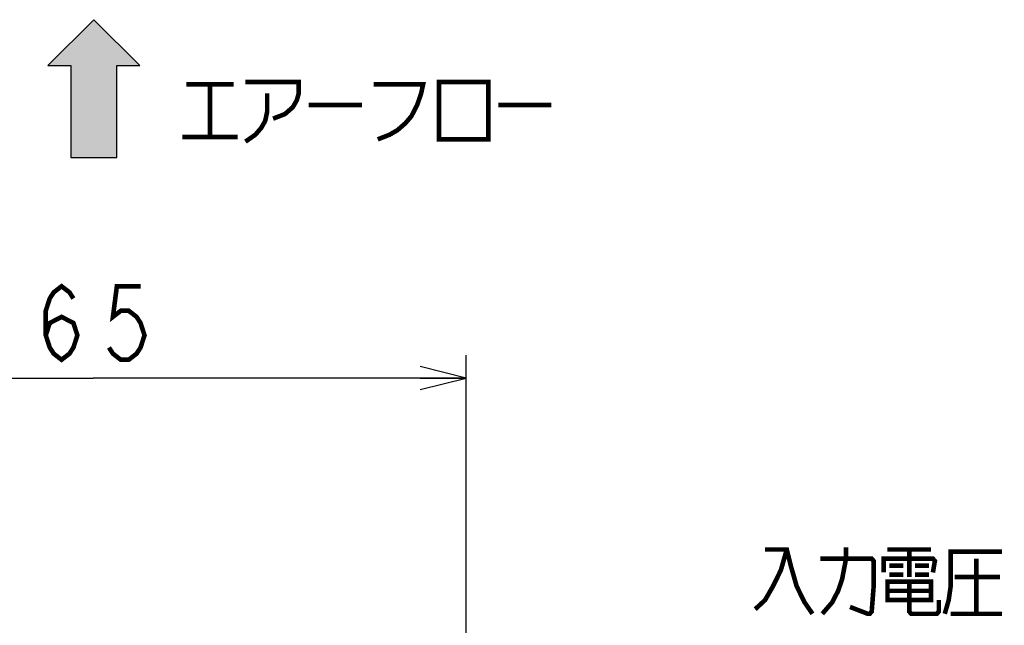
# Model space of a CAD drawing. Extents: x 58 to 816, y 33 to 569.
# Tile 14 of 24: x 432 to 517, y 452 to 505. Entities that reach past the tile are written whole.
import ezdxf

# ---------------------------------------------------------------- set-up
doc = ezdxf.new("R2010")
doc.units = 0
doc.header["$LTSCALE"] = 46.2
doc.layers.get('0').update_dxf_attribs({"linetype": 'CONTINUOUS'})
doc.layers.add('ALL_NOTE', color=7, linetype='CONTINUOUS')
doc.dimstyles.get("Standard").update_dxf_attribs({"dimtxt": 2.5, "dimasz": 2.5, "dimexe": 1.25, "dimexo": 0.625, "dimtad": 1, "dimcen": 2.5, "dimazin": 3, "dimtfac": 1, "dimtmove": 0, "dimatfit": 3})

# ---------------------------------------------------------------- blocks, each defined once
blk = doc.blocks.new('_OPEN')
at = {"color": 0, "linetype": 'BYBLOCK'}
for p, q in [((0, 0), (-1, 0.25)), ((-1, -0.25), (0, 0)), ((-1, 0), (0, 0))]:
    blk.add_line(p, q, dxfattribs=at)
blk = doc.blocks.new('*D13')
at = {"color": 2, "linetype": 'CONTINUOUS'}
for p, q in [((405.5, 450.53), (405.5, 476)), ((470.5, 450.83), (470.5, 476)), ((405.5, 474), (438, 474)), ((470.5, 474), (438, 474))]:
    blk.add_line(p, q, dxfattribs=at)
at = {"color": 2, "linetype": 'CONTINUOUS', "xscale": 4, "yscale": 4, "zscale": 4, "rotation": 180}
blk.add_blockref('_OPEN', (405.5, 474), dxfattribs=at)
at = {"color": 2, "linetype": 'CONTINUOUS', "xscale": 4, "yscale": 4, "zscale": 4}
blk.add_blockref('_OPEN', (470.5, 474), dxfattribs=at)
blk = doc.blocks.new('ARROW_BL0', base_point=(438.06, 499.207))
at = {"color": 7, "linetype": 'CONTINUOUS'}
for p, q in [((438.06, 505.207), (434.06, 501.207)), ((442.06, 501.207), (438.06, 505.207)), ((434.06, 501.207), (436.06, 501.207)), ((436.06, 501.207), (436.06, 493.207)), ((440.06, 493.207), (440.06, 501.207)), ((440.06, 501.207), (442.06, 501.207)), ((436.06, 493.207), (440.06, 493.207))]:
    blk.add_line(p, q, dxfattribs=at)
for points in [[(434.06, 501.207), (438.06, 505.207), (436.06, 501.207)], [(438.06, 505.207), (440.06, 493.207), (436.06, 501.207)], [(440.06, 493.207), (438.06, 505.207), (440.06, 501.207)], [(438.06, 505.207), (442.06, 501.207), (440.06, 501.207)], [(440.06, 493.207), (436.06, 493.207), (436.06, 501.207)]]:
    blk.add_solid(points, dxfattribs=at)

msp = doc.modelspace()

# ---------------------------------------------------------------- linework, layer by layer
at = {"color": 2, "linetype": 'CONTINUOUS', "const_width": 0.4}
for points in [[(446.105, 499.591), (450.233, 499.591)], [(448.169, 499.591), (448.169, 494.991)], [(451.265, 499.791), (455.909, 499.791), (455.909, 498.791), (455.737, 498.191), (455.393, 497.591), (454.705, 496.991), (453.673, 496.591)], [(462.445, 499.591), (466.745, 499.591), (466.573, 498.791), (466.229, 497.791), (465.713, 496.791), (465.197, 496.191), (464.509, 495.591), (463.821, 495.191), (462.789, 494.791)], [(468.121, 499.791), (468.121, 494.791), (472.421, 494.791), (472.421, 499.791), (468.121, 499.791)], [(453.157, 498.791), (453.157, 497.191), (452.985, 496.391), (452.641, 495.791), (452.125, 495.191), (451.265, 494.591)], [(456.769, 497.791), (461.413, 497.791)], [(473.281, 497.791), (477.925, 497.791)], [(445.761, 494.991), (450.577, 494.991)], [(433.872, 477.733), (434.216, 478.8), (435.248, 479.333), (436.28, 478.8), (436.624, 477.733), (436.28, 476.667), (435.936, 476.133), (435.248, 475.6), (434.56, 476.133), (434.216, 476.667), (433.872, 477.733), (433.872, 479.867), (434.216, 480.933), (434.56, 481.467), (435.248, 482), (435.936, 481.467), (436.28, 480.933)], [(442.128, 482), (440.064, 482), (439.72, 479.333), (440.408, 479.867), (441.096, 479.867), (441.784, 479.333), (442.128, 478.8), (442.472, 477.733), (442.128, 476.667), (441.784, 476.133), (441.096, 475.6), (440.408, 475.6), (439.72, 476.133), (439.376, 476.667)]]:
    msp.add_lwpolyline(points, dxfattribs=at)
at = {"layer": 'ALL_NOTE', "color": 2, "linetype": 'CONTINUOUS', "const_width": 0.4}
for points in [[(498.424, 459.083), (497.908, 457.283), (497.22, 455.883), (496.532, 454.683), (495.672, 453.883)], [(496.532, 459.083), (498.424, 459.083), (498.768, 457.683), (499.284, 455.883), (499.972, 454.483), (500.66, 453.483)], [(501.52, 453.483), (502.38, 454.483), (502.896, 455.483), (503.24, 456.483), (503.584, 458.283), (503.584, 459.283)], [(507.196, 459.083), (510.98, 459.083)], [(509.088, 459.083), (509.088, 456.683)], [(512.184, 453.483), (512.528, 454.683), (512.7, 455.883), (512.7, 458.883), (517.172, 458.883)], [(501.348, 458.283), (505.82, 458.283), (505.992, 458.083), (505.992, 455.883), (505.82, 453.683), (505.648, 453.483), (505.476, 453.483), (503.928, 454.083)], [(506.852, 457.083), (506.852, 458.283), (511.152, 458.283), (511.324, 458.083), (511.152, 457.083)], [(514.936, 458.283), (514.936, 453.483)], [(507.368, 457.683), (508.572, 457.683)], [(509.604, 457.683), (510.808, 457.683)], [(507.196, 456.283), (507.196, 454.683), (510.98, 454.683), (510.98, 456.283), (507.196, 456.283)], [(507.368, 456.883), (508.572, 456.883)], [(509.088, 456.283), (509.088, 453.683), (509.26, 453.483), (511.496, 453.483), (511.668, 453.683), (511.668, 454.683)], [(509.604, 456.883), (510.808, 456.883)], [(513.044, 456.683), (517, 456.683)], [(507.196, 455.483), (510.98, 455.483)], [(512.7, 453.483), (517.172, 453.483)]]:
    msp.add_lwpolyline(points, dxfattribs=at)

# ---------------------------------------------------------------- block references
at = {"color": 2, "linetype": 'CONTINUOUS'}
msp.add_blockref('ARROW_BL0', (438.06, 499.207), dxfattribs=at)

# ---------------------------------------------------------------- dimensions: what is measured, and where the dimension line sits
dim = msp.add_linear_dim(base=(405.5, 474), p1=(470.5, 450.83), p2=(405.5, 450.53), angle=180, dimstyle='Standard', dxfattribs=at)
dim.commit()
dim.dimension.update_dxf_attribs({"geometry": '*D13', "text_midpoint": (432.496, 475.6), "dimtype": 128})

doc.saveas('drawing.dxf')
